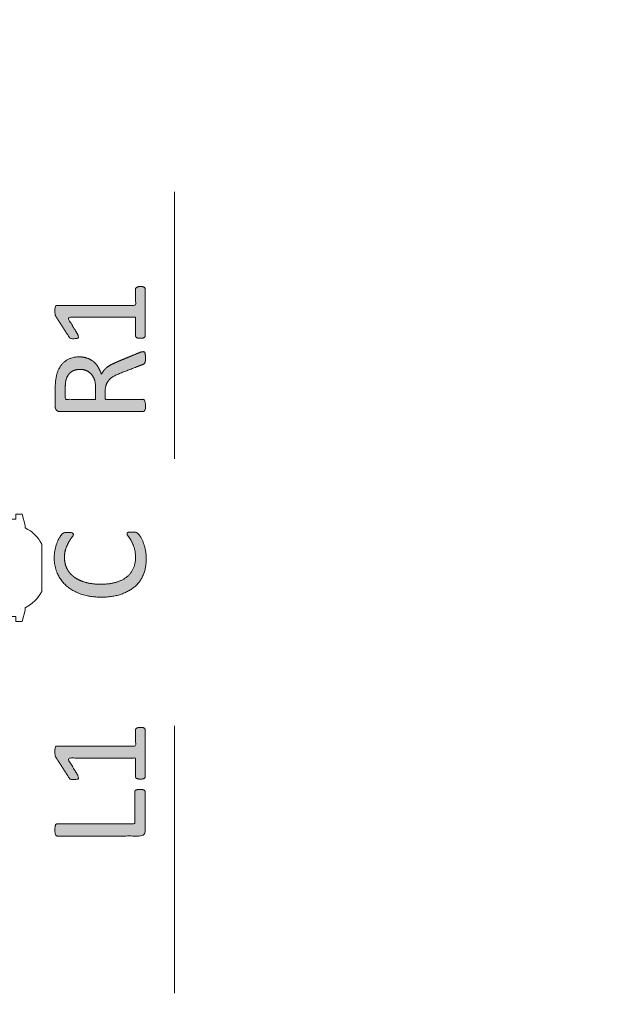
# Model space of a CAD drawing. Header units: inches. Extents: x -522 to -243, y -71 to 49.
# Tile 10 of 54: x -304.73 to -301.76, y -12.48 to -7.57. Entities that reach past the tile are written whole.
import ezdxf

# ---------------------------------------------------------------- set-up
doc = ezdxf.new("R2010")
doc.units = ezdxf.units.IN
doc.header["$LTSCALE"] = 32
doc.header["$MEASUREMENT"] = 0
doc.header["$PDMODE"] = 1
doc.header["$PDSIZE"] = -2
doc.linetypes.add('Dash Style-1', pattern=[0.083328, 0.041656, -0.041672])
for name, color, linetype, lineweight in [('DashLine', 7, 'Dash Style-1', 13), ('DashLineFill', 7, 'Dash Style-1', 13), ('Drawing', 7, 'Continuous', 18), ('None', 7, 'Continuous', 18), ('SolidLine', 7, 'Continuous', 15)]:
    doc.layers.add(name, color=color, linetype=linetype, lineweight=lineweight)
doc.layers.add('Metal-Leg', color=7, linetype='Continuous', lineweight=18, true_color=0x4c4c4c)
doc.layers.add('Notes', color=1, linetype='Continuous', lineweight=18, true_color=0xff0000)

# ---------------------------------------------------------------- blocks, each defined once
blk = doc.blocks.new('Group-31')
at = {"layer": 'Notes', "linetype": 'Continuous', "lineweight": 0, "true_color": 0xff0000}
for points in [[(3.0233, -0.7963), (3.0251, -0.7963), (3.0268, -0.7963), (3.0284, -0.7964), (3.0299, -0.7965), (3.0314, -0.7966), (3.0328, -0.7968), (3.0341, -0.797), (3.0352, -0.7972), (3.0364, -0.7974), (3.0374, -0.7977), (3.0384, -0.798), (3.0394, -0.7983), (3.0403, -0.7987), (3.0411, -0.7991), (3.0419, -0.7995), (3.0426, -0.7999), (3.0433, -0.8004), (3.0439, -0.8009), (3.0444, -0.8015), (3.0449, -0.802), (3.0454, -0.8026), (3.0457, -0.8032), (3.0461, -0.8039), (3.0463, -0.8046), (3.0465, -0.8052), (3.0467, -0.8059), (3.0469, -0.8065), (3.047, -0.8071), (3.0471, -0.8077), (3.0472, -0.8082), (3.0472, -0.8087), (3.0472, -0.8092), (3.0472, -1.0435), (3.0472, -1.044), (3.0472, -1.0445), (3.0471, -1.0449), (3.047, -1.0454), (3.0469, -1.0459), (3.0467, -1.0463), (3.0465, -1.0468), (3.0463, -1.0472), (3.0461, -1.0477), (3.0457, -1.0482), (3.0454, -1.0486), (3.0449, -1.0491), (3.0444, -1.0495), (3.0439, -1.05), (3.0433, -1.0505), (3.0426, -1.0509), (3.0419, -1.0514), (3.0411, -1.0518), (3.0403, -1.0522), (3.0394, -1.0525), (3.0384, -1.0529), (3.0374, -1.0532), (3.0364, -1.0534), (3.0352, -1.0537), (3.0341, -1.0539), (3.0328, -1.0541), (3.0314, -1.0543), (3.0299, -1.0544), (3.0284, -1.0545), (3.0268, -1.0546), (3.0251, -1.0546), (3.0233, -1.0546), (3.0219, -1.0546), (3.0205, -1.0546), (3.0192, -1.0545), (3.0179, -1.0544), (3.0167, -1.0543), (3.0155, -1.0541), (3.0143, -1.0539), (3.0131, -1.0537), (3.012, -1.0535), (3.0109, -1.0532), (3.0099, -1.053), (3.0089, -1.0528), (3.0081, -1.0525), (3.0072, -1.0523), (3.0064, -1.0521), (3.0057, -1.0518), (3.005, -1.0516), (3.0044, -1.0513), (3.0038, -1.0509), (3.0032, -1.0505), (3.0026, -1.05), (3.0021, -1.0494), (3.0016, -1.0488), (3.0011, -1.0482), (3.0007, -1.0475), (3.0003, -1.0468), (3, -1.0462), (2.9997, -1.0456), (2.9995, -1.0451), (2.9994, -1.0445), (2.9993, -1.044), (2.9993, -1.0435), (2.9993, -0.9494), (2.6597, -0.9494), (2.7114, -1.0362), (2.7118, -1.0375), (2.7122, -1.0389), (2.7126, -1.0402), (2.713, -1.0415), (2.7133, -1.0427), (2.7136, -1.0439), (2.7139, -1.0451), (2.7141, -1.0463), (2.7143, -1.0474), (2.7144, -1.0484), (2.7144, -1.0494), (2.7144, -1.0502), (2.7142, -1.051), (2.714, -1.0517), (2.7136, -1.0523), (2.7132, -1.0528), (2.7127, -1.0532), (2.7121, -1.0536), (2.7113, -1.054), (2.7104, -1.0544), (2.7095, -1.0547), (2.7084, -1.055), (2.7072, -1.0553), (2.7058, -1.0555), (2.7044, -1.0558), (2.7029, -1.0559), (2.7014, -1.0561), (2.6998, -1.0562), (2.6982, -1.0563), (2.6965, -1.0564), (2.6947, -1.0564), (2.6929, -1.0565), (2.6915, -1.0565), (2.6902, -1.0565), (2.6889, -1.0565), (2.6876, -1.0565), (2.6864, -1.0565), (2.6851, -1.0565), (2.6839, -1.0565), (2.6828, -1.0565), (2.6816, -1.0564), (2.6806, -1.0564), (2.6796, -1.0563), (2.6786, -1.0562), (2.6777, -1.0561), (2.6769, -1.0559), (2.6761, -1.0558), (2.6754, -1.0555), (2.6747, -1.0553), (2.6741, -1.055), (2.6734, -1.0547), (2.6728, -1.0544), (2.6723, -1.054), (2.6717, -1.0536), (2.6712, -1.0532), (2.6708, -1.0528), (2.6703, -1.0523), (2.6698, -1.0517), (2.6694, -1.0511), (2.6689, -1.0505), (2.6685, -1.0497), (2.668, -1.049), (2.6675, -1.0481), (2.6671, -1.0472), (2.6006, -0.9439), (2.6002, -0.9434), (2.5998, -0.943), (2.5995, -0.9425), (2.5993, -0.942), (2.5991, -0.9416), (2.5989, -0.9411), (2.5988, -0.9407), (2.5988, -0.9402), (2.5988, -0.9397), (2.5987, -0.9392), (2.5987, -0.9387), (2.5986, -0.9381), (2.5984, -0.9375), (2.5983, -0.9369), (2.5981, -0.9363), (2.5979, -0.9356), (2.5977, -0.9349), (2.5975, -0.9341), (2.5973, -0.9332), (2.5972, -0.9324), (2.5971, -0.9314), (2.597, -0.9304), (2.597, -0.9293), (2.5969, -0.9282), (2.5969, -0.927), (2.5969, -0.9258), (2.5969, -0.9246), (2.5969, -0.9234), (2.5969, -0.9221), (2.5969, -0.9208), (2.5969, -0.9194), (2.5969, -0.9181), (2.5969, -0.9158), (2.5969, -0.9137), (2.5969, -0.9117), (2.5969, -0.9097), (2.5969, -0.908), (2.5969, -0.9063), (2.5969, -0.9047), (2.5969, -0.9033), (2.597, -0.9019), (2.5971, -0.9007), (2.5972, -0.8995), (2.5974, -0.8984), (2.5977, -0.8974), (2.598, -0.8965), (2.5984, -0.8957), (2.5988, -0.895), (2.5993, -0.8943), (2.5997, -0.8937), (2.6002, -0.8932), (2.6006, -0.8927), (2.6011, -0.8922), (2.6016, -0.8919), (2.602, -0.8916), (2.6025, -0.8913), (2.6029, -0.8911), (2.6034, -0.8909), (2.6039, -0.8907), (2.6043, -0.8906), (2.6048, -0.8905), (2.6053, -0.8904), (2.6057, -0.8904), (2.6062, -0.8904), (2.9993, -0.8904), (2.9993, -0.8092), (2.9993, -0.8083), (2.9994, -0.8074), (2.9995, -0.8067), (2.9997, -0.8059), (3, -0.8053), (3.0003, -0.8047), (3.0007, -0.8041), (3.0011, -0.8036), (3.0016, -0.8032), (3.0021, -0.8027), (3.0026, -0.8022), (3.0032, -0.8018), (3.0038, -0.8013), (3.0044, -0.8009), (3.005, -0.8004), (3.0057, -0.7999), (3.0064, -0.7995), (3.0072, -0.7991), (3.0081, -0.7987), (3.0089, -0.7983), (3.0099, -0.798), (3.0109, -0.7977), (3.012, -0.7974), (3.0131, -0.7972), (3.0143, -0.797), (3.0155, -0.7968), (3.0167, -0.7966), (3.0179, -0.7965), (3.0192, -0.7964), (3.0205, -0.7963), (3.0219, -0.7963)], [(3.0214, -1.1061), (3.0232, -1.1061), (3.0249, -1.1061), (3.0266, -1.1062), (3.0281, -1.1063), (3.0296, -1.1064), (3.0309, -1.1066), (3.0322, -1.1068), (3.0334, -1.107), (3.0345, -1.1072), (3.0356, -1.1074), (3.0366, -1.1077), (3.0376, -1.1079), (3.0384, -1.1081), (3.0393, -1.1084), (3.0401, -1.1086), (3.0408, -1.1088), (3.0415, -1.1091), (3.0421, -1.1094), (3.0427, -1.1098), (3.0433, -1.1102), (3.0439, -1.1107), (3.0444, -1.1112), (3.0449, -1.1118), (3.0454, -1.1125), (3.0458, -1.1132), (3.0462, -1.1138), (3.0465, -1.1145), (3.0468, -1.115), (3.047, -1.1156), (3.0471, -1.1161), (3.0472, -1.1166), (3.0472, -1.1171), (3.0472, -1.3164), (3.0472, -1.3183), (3.0469, -1.3201), (3.0465, -1.322), (3.0459, -1.3238), (3.0451, -1.3257), (3.0441, -1.3275), (3.043, -1.3294), (3.0417, -1.3312), (3.0402, -1.3329), (3.0385, -1.3344), (3.0365, -1.3357), (3.0343, -1.3367), (3.0319, -1.3375), (3.0293, -1.3381), (3.0264, -1.3385), (3.0233, -1.3386), (2.608, -1.3386), (2.6075, -1.3386), (2.607, -1.3385), (2.6065, -1.3383), (2.6059, -1.3381), (2.6054, -1.3379), (2.6047, -1.3375), (2.6041, -1.3372), (2.6034, -1.3367), (2.6027, -1.3362), (2.6021, -1.3357), (2.6016, -1.3351), (2.6011, -1.3344), (2.6007, -1.3337), (2.6003, -1.3329), (2.6, -1.3321), (2.5997, -1.3312), (2.5995, -1.3302), (2.5993, -1.3292), (2.599, -1.3282), (2.5988, -1.327), (2.5986, -1.3259), (2.5983, -1.3246), (2.5981, -1.3233), (2.5979, -1.322), (2.5977, -1.3206), (2.5975, -1.3191), (2.5973, -1.3176), (2.5972, -1.316), (2.5971, -1.3143), (2.597, -1.3126), (2.597, -1.3109), (2.5969, -1.3091), (2.597, -1.3068), (2.597, -1.3047), (2.5971, -1.3027), (2.5972, -1.3007), (2.5973, -1.299), (2.5975, -1.2973), (2.5977, -1.2957), (2.5979, -1.2943), (2.5981, -1.2929), (2.5983, -1.2916), (2.5986, -1.2904), (2.5988, -1.2892), (2.599, -1.2881), (2.5993, -1.287), (2.5995, -1.286), (2.5997, -1.2851), (2.6, -1.2842), (2.6003, -1.2833), (2.6007, -1.2826), (2.6011, -1.2818), (2.6016, -1.2812), (2.6021, -1.2806), (2.6027, -1.28), (2.6034, -1.2795), (2.6041, -1.2791), (2.6047, -1.2787), (2.6054, -1.2784), (2.6059, -1.2781), (2.6065, -1.2779), (2.607, -1.2778), (2.6075, -1.2777), (2.608, -1.2777), (2.9956, -1.2777), (2.9956, -1.1171), (2.9956, -1.1166), (2.9957, -1.1161), (2.9958, -1.1156), (2.996, -1.115), (2.9963, -1.1145), (2.9966, -1.1138), (2.997, -1.1132), (2.9974, -1.1125), (2.9979, -1.1118), (2.9984, -1.1112), (2.9989, -1.1107), (2.9995, -1.1102), (3.0001, -1.1098), (3.0007, -1.1094), (3.0014, -1.1091), (3.002, -1.1088), (3.0028, -1.1086), (3.0035, -1.1084), (3.0044, -1.1081), (3.0053, -1.1079), (3.0062, -1.1077), (3.0072, -1.1074), (3.0083, -1.1072), (3.0094, -1.107), (3.0106, -1.1068), (3.0119, -1.1066), (3.0133, -1.1064), (3.0147, -1.1063), (3.0163, -1.1062), (3.0179, -1.1061), (3.0196, -1.1061)]]:
    blk.add_hatch(color=1, dxfattribs=at).paths.add_polyline_path(points)
at = {"layer": 'Notes', "color": 7}
for points, knots in [([(3.0233, -0.7963), (3.0306, -0.7963), (3.0445, -0.799), (3.0472, -0.8073), (3.0472, -0.9264), (3.0472, -1.0454), (3.0454, -1.0491), (3.0399, -1.0528), (3.0306, -1.0546), (3.0177, -1.0546), (3.0085, -1.0528), (3.003, -1.0509), (2.9993, -1.0454), (2.9993, -0.9965), (2.9993, -0.9494), (2.8295, -0.9494), (2.6597, -0.9494), (2.6855, -0.9928), (2.7114, -1.0362), (2.7132, -1.0417), (2.7151, -1.0509), (2.7114, -1.0546), (2.7003, -1.0565), (2.6878, -1.0565), (2.6781, -1.0565), (2.6726, -1.0546), (2.6689, -1.0509), (2.6671, -1.0472), (2.6339, -0.9956), (2.6006, -0.9439), (2.5988, -0.942), (2.5988, -0.9384), (2.5969, -0.9328), (2.5969, -0.9157), (2.5969, -0.8978), (2.6006, -0.8922), (2.6043, -0.8904), (2.8027, -0.8904), (2.9993, -0.8904), (2.9993, -0.8498), (2.9993, -0.8055), (3.003, -0.8018), (3.0085, -0.7981), (3.0177, -0.7963), (3.0233, -0.7963)], [0, 0, 0, 0.00261, 0.007831, 0.010441, 0.176195, 0.178805, 0.181415, 0.184026, 0.186636, 0.188594, 0.190551, 0.192509, 0.194467, 0.244389, 0.244389, 0.424498, 0.424498, 0.47805, 0.47805, 0.484241, 0.490432, 0.496622, 0.502813, 0.507071, 0.510941, 0.514811, 0.518682, 0.518682, 0.576295, 0.576295, 0.578743, 0.58119, 0.583638, 0.590247, 0.593184, 0.596122, 0.599059, 0.911881, 0.911881, 0.976501, 0.982376, 0.988251, 0.994125, 1, 1, 1]), ([(3.0214, -1.1061), (3.0288, -1.1061), (3.038, -1.1079), (3.0436, -1.1097), (3.0472, -1.1153), (3.0472, -1.2168), (3.0472, -1.3238), (3.0362, -1.3386), (2.8156, -1.3386), (2.6062, -1.3386), (2.6006, -1.3349), (2.5988, -1.3275), (2.5969, -1.3164), (2.5969, -1.2998), (2.5988, -1.2888), (2.6006, -1.2814), (2.6062, -1.2777), (2.8018, -1.2777), (2.9956, -1.2777), (2.9956, -1.1974), (2.9956, -1.1153), (2.9993, -1.1097), (3.0048, -1.1079), (3.014, -1.1061), (3.0214, -1.1061)], [0, 0, 0, 0.004092, 0.008185, 0.012277, 0.01637, 0.237357, 0.253726, 0.270096, 0.533177, 0.535516, 0.537854, 0.540193, 0.542531, 0.545454, 0.548377, 0.551301, 0.554224, 0.861151, 0.861151, 0.988307, 0.991231, 0.994154, 0.997077, 1, 1, 1])]:
    blk.add_open_spline(points, degree=2, knots=knots, dxfattribs=at)
blk = doc.blocks.new('Group-34')
at = {"layer": 'Notes', "linetype": 'Continuous', "lineweight": 0, "true_color": 0xff0000}
blk.add_hatch(color=1, dxfattribs=at).paths.add_polyline_path([(3.0233, 1.404), (3.0251, 1.404), (3.0268, 1.404), (3.0284, 1.4039), (3.0299, 1.4038), (3.0314, 1.4037), (3.0328, 1.4035), (3.0341, 1.4033), (3.0352, 1.4031), (3.0364, 1.4029), (3.0374, 1.4026), (3.0384, 1.4023), (3.0394, 1.4019), (3.0403, 1.4016), (3.0411, 1.4012), (3.0419, 1.4008), (3.0426, 1.4003), (3.0433, 1.3999), (3.0439, 1.3994), (3.0444, 1.3988), (3.0449, 1.3983), (3.0454, 1.3977), (3.0457, 1.397), (3.0461, 1.3964), (3.0463, 1.3957), (3.0465, 1.395), (3.0467, 1.3944), (3.0469, 1.3938), (3.047, 1.3932), (3.0471, 1.3926), (3.0472, 1.3921), (3.0472, 1.3916), (3.0472, 1.3911), (3.0472, 1.1567), (3.0472, 1.1563), (3.0472, 1.1558), (3.0471, 1.1553), (3.047, 1.1549), (3.0469, 1.1544), (3.0467, 1.154), (3.0465, 1.1535), (3.0463, 1.153), (3.0461, 1.1526), (3.0457, 1.1521), (3.0454, 1.1517), (3.0449, 1.1512), (3.0444, 1.1507), (3.0439, 1.1503), (3.0433, 1.1498), (3.0426, 1.1493), (3.0419, 1.1489), (3.0411, 1.1485), (3.0403, 1.1481), (3.0394, 1.1477), (3.0384, 1.1474), (3.0374, 1.1471), (3.0364, 1.1468), (3.0352, 1.1466), (3.0341, 1.1464), (3.0328, 1.1462), (3.0314, 1.146), (3.0299, 1.1459), (3.0284, 1.1458), (3.0268, 1.1457), (3.0251, 1.1457), (3.0233, 1.1457), (3.0219, 1.1457), (3.0205, 1.1457), (3.0192, 1.1458), (3.0179, 1.1459), (3.0167, 1.146), (3.0155, 1.1462), (3.0143, 1.1464), (3.0131, 1.1466), (3.012, 1.1468), (3.0109, 1.147), (3.0099, 1.1473), (3.0089, 1.1475), (3.0081, 1.1477), (3.0072, 1.148), (3.0064, 1.1482), (3.0057, 1.1484), (3.005, 1.1487), (3.0044, 1.149), (3.0038, 1.1494), (3.0032, 1.1498), (3.0026, 1.1503), (3.0021, 1.1508), (3.0016, 1.1515), (3.0011, 1.1521), (3.0007, 1.1528), (3.0003, 1.1534), (3, 1.1541), (2.9997, 1.1547), (2.9995, 1.1552), (2.9994, 1.1558), (2.9993, 1.1563), (2.9993, 1.1567), (2.9993, 1.2508), (2.6597, 1.2508), (2.7114, 1.1641), (2.7118, 1.1627), (2.7122, 1.1614), (2.7126, 1.1601), (2.713, 1.1588), (2.7133, 1.1576), (2.7136, 1.1563), (2.7139, 1.1551), (2.7141, 1.154), (2.7143, 1.1529), (2.7144, 1.1518), (2.7144, 1.1509), (2.7144, 1.15), (2.7142, 1.1493), (2.714, 1.1486), (2.7136, 1.148), (2.7132, 1.1475), (2.7127, 1.1471), (2.7121, 1.1466), (2.7113, 1.1462), (2.7104, 1.1459), (2.7095, 1.1456), (2.7084, 1.1453), (2.7072, 1.145), (2.7058, 1.1447), (2.7044, 1.1445), (2.7029, 1.1443), (2.7014, 1.1442), (2.6998, 1.144), (2.6982, 1.1439), (2.6965, 1.1439), (2.6947, 1.1438), (2.6929, 1.1438), (2.6915, 1.1438), (2.6902, 1.1438), (2.6889, 1.1438), (2.6876, 1.1438), (2.6864, 1.1438), (2.6851, 1.1438), (2.6839, 1.1438), (2.6828, 1.1438), (2.6816, 1.1438), (2.6806, 1.1439), (2.6796, 1.1439), (2.6786, 1.144), (2.6777, 1.1442), (2.6769, 1.1443), (2.6761, 1.1445), (2.6754, 1.1447), (2.6747, 1.145), (2.6741, 1.1453), (2.6734, 1.1456), (2.6728, 1.1459), (2.6723, 1.1462), (2.6717, 1.1466), (2.6712, 1.1471), (2.6708, 1.1475), (2.6703, 1.148), (2.6698, 1.1485), (2.6694, 1.1491), (2.6689, 1.1498), (2.6685, 1.1505), (2.668, 1.1513), (2.6675, 1.1521), (2.6671, 1.153), (2.6006, 1.2564), (2.6002, 1.2568), (2.5998, 1.2573), (2.5995, 1.2578), (2.5993, 1.2582), (2.5991, 1.2587), (2.5989, 1.2592), (2.5988, 1.2596), (2.5988, 1.2601), (2.5988, 1.2606), (2.5987, 1.2611), (2.5987, 1.2616), (2.5986, 1.2622), (2.5984, 1.2627), (2.5983, 1.2634), (2.5981, 1.264), (2.5979, 1.2647), (2.5977, 1.2654), (2.5975, 1.2662), (2.5973, 1.267), (2.5972, 1.2679), (2.5971, 1.2689), (2.597, 1.2699), (2.597, 1.2709), (2.5969, 1.2721), (2.5969, 1.2732), (2.5969, 1.2744), (2.5969, 1.2757), (2.5969, 1.2769), (2.5969, 1.2782), (2.5969, 1.2795), (2.5969, 1.2809), (2.5969, 1.2822), (2.5969, 1.2845), (2.5969, 1.2866), (2.5969, 1.2886), (2.5969, 1.2905), (2.5969, 1.2923), (2.5969, 1.294), (2.5969, 1.2955), (2.5969, 1.297), (2.597, 1.2983), (2.5971, 1.2996), (2.5972, 1.3007), (2.5974, 1.3018), (2.5977, 1.3028), (2.598, 1.3037), (2.5984, 1.3046), (2.5988, 1.3053), (2.5993, 1.306), (2.5997, 1.3066), (2.6002, 1.3071), (2.6006, 1.3076), (2.6011, 1.308), (2.6016, 1.3084), (2.602, 1.3087), (2.6025, 1.309), (2.6029, 1.3092), (2.6034, 1.3094), (2.6039, 1.3095), (2.6043, 1.3097), (2.6048, 1.3098), (2.6053, 1.3098), (2.6057, 1.3099), (2.6062, 1.3099), (2.9993, 1.3099), (2.9993, 1.3911), (2.9993, 1.392), (2.9994, 1.3928), (2.9995, 1.3936), (2.9997, 1.3943), (3, 1.395), (3.0003, 1.3956), (3.0007, 1.3962), (3.0011, 1.3966), (3.0016, 1.3971), (3.0021, 1.3976), (3.0026, 1.398), (3.0032, 1.3985), (3.0038, 1.3989), (3.0044, 1.3994), (3.005, 1.3999), (3.0057, 1.4003), (3.0064, 1.4008), (3.0072, 1.4012), (3.0081, 1.4016), (3.0089, 1.4019), (3.0099, 1.4023), (3.0109, 1.4026), (3.012, 1.4029), (3.0131, 1.4031), (3.0143, 1.4033), (3.0155, 1.4035), (3.0167, 1.4037), (3.0179, 1.4038), (3.0192, 1.4039), (3.0205, 1.404), (3.0219, 1.404)])
h = blk.add_hatch(color=1, dxfattribs=at)
h.paths.add_polyline_path([(3.038, 1.079), (3.0389, 1.0789), (3.0397, 1.0789), (3.0405, 1.0788), (3.0412, 1.0787), (3.0419, 1.0786), (3.0425, 1.0784), (3.0431, 1.0782), (3.0436, 1.078), (3.044, 1.0778), (3.0444, 1.0774), (3.0448, 1.0769), (3.0452, 1.0764), (3.0455, 1.0758), (3.0458, 1.0751), (3.0461, 1.0743), (3.0463, 1.0734), (3.0466, 1.0725), (3.0468, 1.0714), (3.047, 1.0703), (3.0472, 1.069), (3.0475, 1.0677), (3.0477, 1.0663), (3.0479, 1.0648), (3.0482, 1.0633), (3.0484, 1.0616), (3.0486, 1.0599), (3.0487, 1.058), (3.0489, 1.0561), (3.049, 1.0541), (3.049, 1.052), (3.0491, 1.0498), (3.0491, 1.0476), (3.0491, 1.0453), (3.049, 1.0432), (3.049, 1.0412), (3.0489, 1.0393), (3.0487, 1.0375), (3.0486, 1.0358), (3.0484, 1.0343), (3.0482, 1.0328), (3.0479, 1.0315), (3.0477, 1.0302), (3.0475, 1.0289), (3.0472, 1.0277), (3.047, 1.0266), (3.0468, 1.0256), (3.0466, 1.0245), (3.0463, 1.0236), (3.0461, 1.0227), (3.0457, 1.0219), (3.0454, 1.0211), (3.0449, 1.0204), (3.0444, 1.0197), (3.0439, 1.0191), (3.0433, 1.0185), (3.0426, 1.0181), (3.0419, 1.0176), (3.0411, 1.0171), (3.0402, 1.0167), (3.0392, 1.0162), (3.0381, 1.0157), (3.0369, 1.0153), (3.0357, 1.0148), (3.0343, 1.0144), (2.9291, 0.9738), (2.9246, 0.9719), (2.9201, 0.9701), (2.9158, 0.9682), (2.9116, 0.9664), (2.9075, 0.9645), (2.9035, 0.9627), (2.8997, 0.9608), (2.8959, 0.959), (2.8923, 0.9571), (2.8888, 0.9551), (2.8854, 0.9529), (2.8821, 0.9507), (2.8789, 0.9483), (2.8758, 0.9458), (2.8729, 0.9433), (2.8701, 0.9405), (2.8674, 0.9377), (2.8649, 0.9348), (2.8626, 0.9317), (2.8604, 0.9285), (2.8584, 0.9253), (2.8566, 0.9219), (2.8549, 0.9183), (2.8535, 0.9147), (2.8522, 0.9109), (2.851, 0.907), (2.8501, 0.9029), (2.8493, 0.8986), (2.8487, 0.8941), (2.8483, 0.8894), (2.848, 0.8846), (2.8479, 0.8796), (2.8479, 0.8409), (3.038, 0.8409), (3.0389, 0.8409), (3.0397, 0.8408), (3.0405, 0.8406), (3.0412, 0.8404), (3.0419, 0.8402), (3.0425, 0.8398), (3.0431, 0.8395), (3.0436, 0.839), (3.044, 0.8386), (3.0444, 0.838), (3.0448, 0.8374), (3.0452, 0.8367), (3.0455, 0.836), (3.0458, 0.8352), (3.0461, 0.8344), (3.0463, 0.8335), (3.0466, 0.8326), (3.0468, 0.8315), (3.047, 0.8305), (3.0472, 0.8294), (3.0475, 0.8282), (3.0477, 0.8269), (3.0479, 0.8256), (3.0482, 0.8243), (3.0484, 0.8228), (3.0486, 0.8213), (3.0487, 0.8196), (3.0489, 0.8178), (3.049, 0.8159), (3.049, 0.8139), (3.0491, 0.8118), (3.0491, 0.8095), (3.0491, 0.8077), (3.049, 0.8059), (3.049, 0.8042), (3.0489, 0.8026), (3.0487, 0.801), (3.0486, 0.7995), (3.0484, 0.798), (3.0482, 0.7966), (3.0479, 0.7952), (3.0477, 0.7939), (3.0475, 0.7927), (3.0472, 0.7915), (3.047, 0.7904), (3.0468, 0.7893), (3.0466, 0.7883), (3.0463, 0.7874), (3.0461, 0.7865), (3.0458, 0.7856), (3.0455, 0.7849), (3.0452, 0.7841), (3.0448, 0.7835), (3.0444, 0.7829), (3.044, 0.7823), (3.0436, 0.7818), (3.0431, 0.7814), (3.0425, 0.781), (3.0419, 0.7807), (3.0412, 0.7804), (3.0405, 0.7802), (3.0397, 0.7801), (3.0389, 0.78), (3.038, 0.78), (2.6228, 0.78), (2.6197, 0.7801), (2.6168, 0.7804), (2.6141, 0.781), (2.6117, 0.7818), (2.6095, 0.7829), (2.6076, 0.7841), (2.6058, 0.7856), (2.6043, 0.7874), (2.603, 0.7892), (2.6019, 0.7911), (2.601, 0.7929), (2.6002, 0.7948), (2.5996, 0.7966), (2.5991, 0.7984), (2.5989, 0.8003), (2.5988, 0.8021), (2.5988, 0.8981), (2.5988, 0.9022), (2.5989, 0.9061), (2.5989, 0.9098), (2.599, 0.9133), (2.5992, 0.9167), (2.5993, 0.9199), (2.5995, 0.9229), (2.5997, 0.9258), (2.6, 0.9285), (2.6002, 0.9312), (2.6005, 0.9338), (2.6009, 0.9364), (2.6012, 0.9389), (2.6016, 0.9414), (2.602, 0.9437), (2.6025, 0.9461), (2.6035, 0.9525), (2.6047, 0.9587), (2.6062, 0.9647), (2.6078, 0.9705), (2.6096, 0.9762), (2.6117, 0.9817), (2.6139, 0.9871), (2.6163, 0.9922), (2.6189, 0.9972), (2.6217, 1.0019), (2.6246, 1.0064), (2.6276, 1.0107), (2.6308, 1.0147), (2.6341, 1.0185), (2.6376, 1.0221), (2.6412, 1.0254), (2.645, 1.0286), (2.6489, 1.0315), (2.653, 1.0343), (2.6572, 1.037), (2.6615, 1.0394), (2.666, 1.0417), (2.6706, 1.0438), (2.6754, 1.0457), (2.6803, 1.0475), (2.6852, 1.049), (2.6903, 1.0502), (2.6954, 1.0513), (2.7007, 1.0521), (2.706, 1.0527), (2.7114, 1.053), (2.7169, 1.0531), (2.7224, 1.053), (2.7277, 1.0527), (2.733, 1.0522), (2.7381, 1.0515), (2.7431, 1.0506), (2.748, 1.0495), (2.7528, 1.0482), (2.7575, 1.0467), (2.762, 1.045), (2.7664, 1.0431), (2.7707, 1.0412), (2.7748, 1.039), (2.7788, 1.0368), (2.7826, 1.0344), (2.7863, 1.0318), (2.7898, 1.0291), (2.7932, 1.0263), (2.7964, 1.0232), (2.7995, 1.02), (2.8025, 1.0167), (2.8053, 1.0131), (2.808, 1.0094), (2.8105, 1.0055), (2.8129, 1.0014), (2.8151, 0.9973), (2.8174, 0.993), (2.8195, 0.9887), (2.8216, 0.9844), (2.8237, 0.98), (2.8257, 0.9755), (2.8276, 0.971), (2.8295, 0.9664), (2.8309, 0.9691), (2.8324, 0.9718), (2.8339, 0.9744), (2.8355, 0.977), (2.8371, 0.9795), (2.8388, 0.982), (2.8406, 0.9843), (2.8424, 0.9867), (2.8443, 0.989), (2.8463, 0.9912), (2.8483, 0.9933), (2.8505, 0.9954), (2.8527, 0.9975), (2.855, 0.9995), (2.8574, 1.0014), (2.8599, 1.0033), (2.8625, 1.0051), (2.8652, 1.0069), (2.8681, 1.0087), (2.871, 1.0104), (2.8741, 1.0122), (2.8772, 1.0138), (2.8805, 1.0155), (2.8839, 1.0171), (2.8874, 1.0188), (2.891, 1.0204), (2.8947, 1.0221), (2.8985, 1.0238), (2.9023, 1.0256), (2.9062, 1.0273), (2.9103, 1.0291), (2.9144, 1.031), (3.0122, 1.0716), (3.0153, 1.0729), (3.0182, 1.0741), (3.0208, 1.0751), (3.0233, 1.076), (3.0254, 1.0767), (3.0274, 1.0773), (3.0291, 1.0777), (3.0306, 1.078), (3.032, 1.0782), (3.0332, 1.0784), (3.0343, 1.0786), (3.0352, 1.0787), (3.0361, 1.0788), (3.0369, 1.0789), (3.0375, 1.0789)])
h.paths.add_polyline_path([(2.7243, 0.9904), (2.7175, 0.9902), (2.7111, 0.9896), (2.705, 0.9887), (2.6991, 0.9874), (2.6936, 0.9857), (2.6885, 0.9836), (2.6836, 0.9812), (2.6791, 0.9784), (2.6748, 0.9751), (2.6708, 0.9714), (2.6671, 0.9672), (2.6636, 0.9625), (2.6604, 0.9573), (2.6574, 0.9516), (2.6547, 0.9454), (2.6523, 0.9387), (2.6519, 0.9364), (2.6514, 0.934), (2.6511, 0.9315), (2.6507, 0.929), (2.6504, 0.9264), (2.6501, 0.9238), (2.6498, 0.9211), (2.6495, 0.9184), (2.6493, 0.9155), (2.6491, 0.9125), (2.649, 0.9093), (2.6489, 0.9059), (2.6488, 0.9024), (2.6487, 0.8987), (2.6486, 0.8948), (2.6486, 0.8907), (2.6486, 0.8409), (2.8, 0.8409), (2.8, 0.8981), (2.7999, 0.904), (2.7996, 0.9096), (2.7992, 0.9151), (2.7986, 0.9202), (2.7978, 0.9252), (2.7968, 0.9299), (2.7957, 0.9344), (2.7944, 0.9387), (2.7929, 0.9428), (2.7913, 0.9467), (2.7895, 0.9505), (2.7875, 0.9542), (2.7853, 0.9577), (2.783, 0.961), (2.7805, 0.9642), (2.7778, 0.9673), (2.775, 0.9702), (2.7721, 0.9729), (2.7691, 0.9754), (2.766, 0.9777), (2.7629, 0.9798), (2.7596, 0.9817), (2.7563, 0.9833), (2.7529, 0.9848), (2.7494, 0.9861), (2.7459, 0.9873), (2.7424, 0.9882), (2.7388, 0.989), (2.7352, 0.9896), (2.7316, 0.99), (2.728, 0.9903)])
at = {"layer": 'Notes', "color": 7}
for points, knots in [([(3.0233, 1.404), (3.0306, 1.404), (3.0445, 1.4013), (3.0472, 1.393), (3.0472, 1.2739), (3.0472, 1.1549), (3.0454, 1.1512), (3.0399, 1.1475), (3.0306, 1.1457), (3.0177, 1.1457), (3.0085, 1.1475), (3.003, 1.1493), (2.9993, 1.1549), (2.9993, 1.2038), (2.9993, 1.2508), (2.8295, 1.2508), (2.6597, 1.2508), (2.6855, 1.2075), (2.7114, 1.1641), (2.7132, 1.1586), (2.7151, 1.1493), (2.7114, 1.1457), (2.7003, 1.1438), (2.6878, 1.1438), (2.6781, 1.1438), (2.6726, 1.1457), (2.6689, 1.1493), (2.6671, 1.153), (2.6339, 1.2047), (2.6006, 1.2564), (2.5988, 1.2582), (2.5988, 1.2619), (2.5969, 1.2675), (2.5969, 1.2845), (2.5969, 1.3025), (2.6006, 1.3081), (2.6043, 1.3099), (2.8027, 1.3099), (2.9993, 1.3099), (2.9993, 1.3505), (2.9993, 1.3948), (3.003, 1.3985), (3.0085, 1.4022), (3.0177, 1.404), (3.0233, 1.404)], [0, 0, 0, 0.00261, 0.007831, 0.010441, 0.176195, 0.178805, 0.181415, 0.184026, 0.186636, 0.188594, 0.190551, 0.192509, 0.194467, 0.244389, 0.244389, 0.424498, 0.424498, 0.47805, 0.47805, 0.484241, 0.490432, 0.496622, 0.502813, 0.507071, 0.510941, 0.514811, 0.518682, 0.518682, 0.576295, 0.576295, 0.578743, 0.58119, 0.583638, 0.590247, 0.593184, 0.596122, 0.599059, 0.911881, 0.911881, 0.976501, 0.982376, 0.988251, 0.994125, 1, 1, 1]), ([(3.038, 1.079), (3.0417, 1.079), (3.0454, 1.0771), (3.0472, 1.0697), (3.0491, 1.0568), (3.0491, 1.0384), (3.0472, 1.0273), (3.0454, 1.0199), (3.0399, 1.0162), (3.0343, 1.0144), (2.9817, 0.9941), (2.9291, 0.9738), (2.9107, 0.9664), (2.8812, 0.9516), (2.859, 0.9295), (2.8479, 0.8999), (2.8479, 0.8603), (2.8479, 0.8409), (2.943, 0.8409), (3.0417, 0.8409), (3.0454, 0.8372), (3.0472, 0.8298), (3.0491, 0.8187), (3.0491, 0.8021), (3.0472, 0.7911), (3.0454, 0.7837), (3.0417, 0.78), (2.8304, 0.78), (2.6099, 0.78), (2.5988, 0.7948), (2.5988, 0.8501), (2.5988, 0.9147), (2.6006, 0.9369), (2.6025, 0.9461), (2.6062, 0.9719), (2.6265, 1.0125), (2.656, 1.0384), (2.6948, 1.0531), (2.739, 1.0531), (2.776, 1.0402), (2.8036, 1.0181), (2.8221, 0.9848), (2.8295, 0.9664), (2.835, 0.9775), (2.8498, 0.9959), (2.8701, 1.0107), (2.8978, 1.0236), (2.9144, 1.031), (2.9633, 1.0513), (3.0122, 1.0716), (3.0251, 1.0771), (3.0362, 1.079), (3.038, 1.079)], [0, 0, 0, 0.004018, 0.008035, 0.012053, 0.01607, 0.020088, 0.024105, 0.028123, 0.03214, 0.03214, 0.070951, 0.070951, 0.084634, 0.098317, 0.112001, 0.125684, 0.138745, 0.138745, 0.202807, 0.205295, 0.207782, 0.21027, 0.212758, 0.214748, 0.216739, 0.218729, 0.220719, 0.332671, 0.339637, 0.346603, 0.391882, 0.407555, 0.423229, 0.423229, 0.466696, 0.510164, 0.553631, 0.597099, 0.640566, 0.684033, 0.727501, 0.770968, 0.770968, 0.798042, 0.825115, 0.852188, 0.879262, 0.879262, 0.958132, 0.958132, 0.979066, 1, 1, 1]), ([(2.7243, 0.9904), (2.6966, 0.9904), (2.6615, 0.9664), (2.6523, 0.9387), (2.6505, 0.9295), (2.6486, 0.9073), (2.6486, 0.8658), (2.6486, 0.8409), (2.7243, 0.8409), (2.8, 0.8409), (2.8, 0.8695), (2.8, 0.9221), (2.7889, 0.9553), (2.7667, 0.9793), (2.739, 0.9904), (2.7243, 0.9904)], [0, 0, 0, 0.142515, 0.285031, 0.285031, 0.330993, 0.376955, 0.445899, 0.445899, 0.655281, 0.655281, 0.734439, 0.800829, 0.867219, 0.93361, 1, 1, 1])]:
    blk.add_open_spline(points, degree=2, knots=knots, dxfattribs=at)
blk = doc.blocks.new('Group-35')
at = {"layer": 'Notes', "linetype": 'Continuous', "lineweight": 0, "true_color": 0xff0000}
blk.add_hatch(color=1, dxfattribs=at).paths.add_polyline_path([(2.9845, 0.1783), (2.9859, 0.1783), (2.9871, 0.1783), (2.9884, 0.1783), (2.9896, 0.1783), (2.9907, 0.1783), (2.9918, 0.1783), (2.9928, 0.1783), (2.9937, 0.1783), (2.9946, 0.1783), (2.9956, 0.1783), (2.9965, 0.1782), (2.9974, 0.1781), (2.9983, 0.178), (2.9993, 0.1778), (3.0002, 0.1776), (3.0011, 0.1774), (3.002, 0.1772), (3.0028, 0.1769), (3.0036, 0.1766), (3.0043, 0.1763), (3.005, 0.1759), (3.0056, 0.1755), (3.0062, 0.1751), (3.0066, 0.1747), (3.0071, 0.1742), (3.0077, 0.1737), (3.0083, 0.1731), (3.0089, 0.1726), (3.0097, 0.172), (3.0104, 0.1714), (3.0113, 0.1707), (3.0122, 0.17), (3.0132, 0.1692), (3.0143, 0.1681), (3.0155, 0.1668), (3.0168, 0.1652), (3.0182, 0.1633), (3.0198, 0.1612), (3.0215, 0.1588), (3.0233, 0.1562), (3.0251, 0.1533), (3.0269, 0.1503), (3.0287, 0.1471), (3.0304, 0.1437), (3.0321, 0.1402), (3.0338, 0.1365), (3.0355, 0.1326), (3.0371, 0.1285), (3.0387, 0.1243), (3.0402, 0.1199), (3.0417, 0.1154), (3.0431, 0.1108), (3.0444, 0.106), (3.0457, 0.101), (3.047, 0.0959), (3.0482, 0.0907), (3.0492, 0.0853), (3.0502, 0.0798), (3.051, 0.0741), (3.0516, 0.0683), (3.0521, 0.0624), (3.0525, 0.0563), (3.0527, 0.05), (3.0528, 0.0436), (3.0525, 0.0331), (3.0519, 0.0228), (3.0507, 0.0127), (3.0491, 0.0028), (3.047, -0.0069), (3.0445, -0.0164), (3.0415, -0.0257), (3.038, -0.0348), (3.0341, -0.0436), (3.0298, -0.052), (3.025, -0.0601), (3.0198, -0.0678), (3.0142, -0.0751), (3.0081, -0.082), (3.0016, -0.0886), (2.9946, -0.0948), (2.9873, -0.1006), (2.9795, -0.1061), (2.9714, -0.1113), (2.9628, -0.1162), (2.9538, -0.1208), (2.9445, -0.1251), (2.9347, -0.129), (2.9245, -0.1326), (2.914, -0.1359), (2.903, -0.1387), (2.8917, -0.1411), (2.88, -0.143), (2.8679, -0.1445), (2.8555, -0.1456), (2.8427, -0.1462), (2.8295, -0.1465), (2.8158, -0.1462), (2.8025, -0.1455), (2.7895, -0.1444), (2.7769, -0.1428), (2.7646, -0.1407), (2.7527, -0.1382), (2.7411, -0.1352), (2.7298, -0.1317), (2.719, -0.1278), (2.7086, -0.1236), (2.6987, -0.1191), (2.6892, -0.1142), (2.6802, -0.1089), (2.6717, -0.1033), (2.6636, -0.0974), (2.656, -0.0911), (2.6488, -0.0845), (2.642, -0.0775), (2.6357, -0.0703), (2.6297, -0.0627), (2.6241, -0.0548), (2.619, -0.0466), (2.6142, -0.0381), (2.6099, -0.0293), (2.606, -0.0201), (2.6026, -0.0108), (2.5997, -0.0011), (2.5974, 0.0088), (2.5956, 0.019), (2.5943, 0.0294), (2.5935, 0.0401), (2.5933, 0.051), (2.5933, 0.0556), (2.5935, 0.0602), (2.5938, 0.0648), (2.5942, 0.0695), (2.5947, 0.0741), (2.5953, 0.0787), (2.5961, 0.0833), (2.5969, 0.0879), (2.5979, 0.0925), (2.5989, 0.097), (2.6, 0.1014), (2.6011, 0.1057), (2.6023, 0.1099), (2.6035, 0.114), (2.6048, 0.1181), (2.6062, 0.1221), (2.6076, 0.1259), (2.6091, 0.1297), (2.6106, 0.1333), (2.6122, 0.1368), (2.6138, 0.1402), (2.6155, 0.1435), (2.6173, 0.1467), (2.6191, 0.1497), (2.6209, 0.1526), (2.6226, 0.1553), (2.6242, 0.1577), (2.6258, 0.1599), (2.6272, 0.1619), (2.6286, 0.1636), (2.6299, 0.1651), (2.6311, 0.1664), (2.6322, 0.1675), (2.6333, 0.1685), (2.6343, 0.1694), (2.6352, 0.1703), (2.6361, 0.171), (2.637, 0.1717), (2.6378, 0.1723), (2.6385, 0.1728), (2.6392, 0.1733), (2.6399, 0.1737), (2.6405, 0.1741), (2.6412, 0.1744), (2.6419, 0.1748), (2.6426, 0.1751), (2.6433, 0.1753), (2.644, 0.1756), (2.6447, 0.1758), (2.6455, 0.176), (2.6463, 0.1761), (2.6472, 0.1763), (2.6482, 0.1764), (2.6492, 0.1764), (2.6503, 0.1765), (2.6514, 0.1765), (2.6526, 0.1765), (2.6539, 0.1765), (2.6552, 0.1765), (2.6567, 0.1765), (2.6582, 0.1765), (2.6599, 0.1765), (2.6616, 0.1765), (2.6634, 0.1765), (2.6648, 0.1765), (2.6662, 0.1765), (2.6675, 0.1765), (2.6689, 0.1765), (2.6703, 0.1765), (2.6717, 0.1765), (2.6731, 0.1765), (2.6745, 0.1765), (2.6758, 0.1765), (2.6771, 0.1764), (2.6782, 0.1762), (2.6793, 0.176), (2.6803, 0.1758), (2.6812, 0.1755), (2.682, 0.1751), (2.6828, 0.1747), (2.6834, 0.1742), (2.6841, 0.1737), (2.6847, 0.1733), (2.6853, 0.1728), (2.6859, 0.1723), (2.6864, 0.1719), (2.6869, 0.1714), (2.6874, 0.171), (2.6878, 0.1705), (2.6882, 0.17), (2.6885, 0.1696), (2.6888, 0.1691), (2.689, 0.1687), (2.6891, 0.1682), (2.6892, 0.1677), (2.6892, 0.1673), (2.6891, 0.1658), (2.6888, 0.1643), (2.6883, 0.1627), (2.6876, 0.161), (2.6867, 0.1593), (2.6856, 0.1574), (2.6843, 0.1555), (2.6828, 0.1534), (2.6811, 0.1513), (2.6794, 0.1489), (2.6777, 0.1464), (2.6758, 0.1437), (2.674, 0.1409), (2.672, 0.1379), (2.67, 0.1347), (2.668, 0.1313), (2.6659, 0.1277), (2.6639, 0.124), (2.6619, 0.1201), (2.6599, 0.1161), (2.658, 0.1118), (2.6561, 0.1074), (2.6542, 0.1028), (2.6523, 0.0981), (2.6506, 0.0931), (2.6491, 0.0879), (2.6478, 0.0824), (2.6468, 0.0766), (2.646, 0.0706), (2.6454, 0.0643), (2.645, 0.0578), (2.6449, 0.051), (2.6451, 0.0437), (2.6457, 0.0365), (2.6466, 0.0295), (2.6479, 0.0226), (2.6496, 0.0159), (2.6517, 0.0093), (2.6541, 0.0029), (2.6569, -0.0034), (2.6601, -0.0095), (2.6637, -0.0154), (2.6676, -0.0211), (2.6719, -0.0265), (2.6766, -0.0317), (2.6817, -0.0367), (2.6871, -0.0414), (2.6929, -0.0459), (2.6991, -0.0501), (2.7055, -0.0541), (2.7122, -0.0579), (2.7192, -0.0613), (2.7265, -0.0645), (2.7341, -0.0675), (2.742, -0.0702), (2.7501, -0.0726), (2.7586, -0.0748), (2.7673, -0.0767), (2.7763, -0.0783), (2.7856, -0.0796), (2.7952, -0.0806), (2.8051, -0.0813), (2.8153, -0.0817), (2.8258, -0.0819), (2.8362, -0.0817), (2.8464, -0.0813), (2.8562, -0.0806), (2.8657, -0.0796), (2.8749, -0.0783), (2.8837, -0.0767), (2.8923, -0.0748), (2.9005, -0.0726), (2.9084, -0.0702), (2.916, -0.0675), (2.9233, -0.0645), (2.9303, -0.0613), (2.9369, -0.0579), (2.9433, -0.0541), (2.9493, -0.0501), (2.955, -0.0459), (2.9603, -0.0414), (2.9654, -0.0367), (2.97, -0.0317), (2.9743, -0.0265), (2.9783, -0.0211), (2.982, -0.0154), (2.9852, -0.0095), (2.9882, -0.0034), (2.9908, 0.0029), (2.993, 0.0094), (2.9949, 0.0162), (2.9965, 0.0231), (2.9977, 0.0302), (2.9986, 0.0376), (2.9991, 0.0451), (2.9993, 0.0529), (2.9992, 0.0592), (2.9989, 0.0654), (2.9984, 0.0715), (2.9976, 0.0773), (2.9967, 0.083), (2.9956, 0.0885), (2.9943, 0.0938), (2.9928, 0.099), (2.9912, 0.104), (2.9895, 0.1087), (2.9878, 0.1133), (2.9861, 0.1177), (2.9844, 0.1218), (2.9826, 0.1258), (2.9808, 0.1296), (2.979, 0.1331), (2.9771, 0.1365), (2.9753, 0.1398), (2.9734, 0.1429), (2.9716, 0.1458), (2.9697, 0.1486), (2.9679, 0.1513), (2.966, 0.1538), (2.9642, 0.1562), (2.9625, 0.1584), (2.961, 0.1605), (2.9597, 0.1623), (2.9587, 0.164), (2.9579, 0.1656), (2.9573, 0.1669), (2.9569, 0.1681), (2.9568, 0.1691), (2.9568, 0.17), (2.9569, 0.1709), (2.9571, 0.1716), (2.9573, 0.1723), (2.9575, 0.173), (2.9579, 0.1736), (2.9582, 0.1742), (2.9587, 0.1747), (2.9591, 0.1751), (2.9596, 0.1755), (2.9602, 0.1759), (2.9607, 0.1763), (2.9613, 0.1766), (2.9619, 0.1769), (2.9626, 0.1772), (2.9633, 0.1774), (2.964, 0.1776), (2.9648, 0.1778), (2.9656, 0.178), (2.9665, 0.1781), (2.9675, 0.1782), (2.9685, 0.1783), (2.9695, 0.1783), (2.9707, 0.1783), (2.9719, 0.1783), (2.9733, 0.1783), (2.9748, 0.1783), (2.9764, 0.1783), (2.9782, 0.1783), (2.9802, 0.1783), (2.9823, 0.1783)])
at = {"layer": 'Notes', "color": 7}
blk.add_open_spline([(2.9845, 0.1783), (2.9891, 0.1783), (2.9974, 0.1783), (3.0048, 0.1765), (3.0085, 0.1728), (3.0159, 0.1673), (3.0306, 0.1451), (3.0436, 0.1119), (3.0528, 0.0695), (3.0528, 0.0012), (3.0233, -0.0708), (2.966, -0.1188), (2.883, -0.1465), (2.7741, -0.1465), (2.6855, -0.1169), (2.6265, -0.0653), (2.5933, 0.0067), (2.5933, 0.0695), (2.6006, 0.1064), (2.6117, 0.1377), (2.6265, 0.1617), (2.6357, 0.171), (2.6412, 0.1747), (2.6468, 0.1765), (2.6629, 0.1765), (2.68, 0.1765), (2.6855, 0.1728), (2.6892, 0.1691), (2.6892, 0.1617), (2.6763, 0.1451), (2.6597, 0.1174), (2.6449, 0.0787), (2.6449, 0.0215), (2.6689, -0.0283), (2.7169, -0.0634), (2.7833, -0.0819), (2.8682, -0.0819), (2.9328, -0.0634), (2.9771, -0.0283), (2.9993, 0.0215), (2.9993, 0.0787), (2.9863, 0.1193), (2.9716, 0.147), (2.9568, 0.1654), (2.9568, 0.1728), (2.9605, 0.1765), (2.966, 0.1783), (2.9776, 0.1783), (2.9845, 0.1783)], degree=2, knots=[0, 0, 0, 0.015266, 0.027479, 0.039692, 0.051905, 0.064118, 0.07633, 0.088543, 0.100756, 0.120822, 0.140887, 0.160952, 0.181018, 0.201774, 0.222531, 0.243288, 0.264044, 0.272692, 0.28134, 0.289988, 0.298635, 0.307283, 0.315931, 0.324579, 0.346198, 0.356575, 0.366953, 0.37733, 0.408462, 0.439594, 0.470726, 0.501858, 0.535067, 0.568277, 0.601486, 0.634696, 0.667907, 0.701118, 0.734329, 0.76754, 0.794888, 0.822236, 0.849584, 0.876933, 0.904281, 0.931629, 0.958978, 1, 1, 1], dxfattribs=at)
blk = doc.blocks.new('1BRPT9-Bracket (2D)')
at = {"layer": 'Notes', "color": 7}
for name in ['Group-34', 'Group-35', 'Group-31']:
    blk.add_blockref(name, (0, 0), dxfattribs=at)
blk = doc.blocks.new('Group-13')
at = {"layer": 'DashLineFill', "linetype": 'Continuous', "lineweight": 13}
h = blk.add_hatch(dxfattribs=at)
h.set_pattern_fill('Steel', color=253, style=0, pattern_type=2)
h.set_pattern_definition([(45, (0, 0), (-1.613, 1.9357), []), (45, (-1.0608, 1.0608), (-0.472346, 0.41676), [])])
h.paths.add_polyline_path([(-2.0669, 1.3976), (2.0669, 1.3976), (2.0669, 0.1378), (2.1063, 0.1378), (2.1063, -0.1378), (2.0669, -0.1378), (2.0669, -5.2756), (2.1063, -5.2756), (2.1063, -5.5512), (2.0669, -5.5512), (2.0669, -5.8268), (-2.0669, -5.8268), (-2.0669, -5.5512), (-2.1063, -5.5512), (-2.1063, -5.2756), (-2.0669, -5.2756), (-2.0669, -0.1378), (-2.1063, -0.1378), (-2.1063, 0.1378), (-2.0669, 0.1378)])
at = {"layer": 'DashLineFill', "flags": 128}
blk.add_lwpolyline([(-2.0669, 1.3976), (2.0669, 1.3976), (2.0669, 0.1378), (2.1063, 0.1378), (2.1063, -0.1378), (2.0669, -0.1378), (2.0669, -5.2756), (2.1063, -5.2756), (2.1063, -5.5512), (2.0669, -5.5512), (2.0669, -5.8268), (-2.0669, -5.8268), (-2.0669, -5.5512), (-2.1063, -5.5512), (-2.1063, -5.2756), (-2.0669, -5.2756), (-2.0669, -0.1378), (-2.1063, -0.1378), (-2.1063, 0.1378), (-2.0669, 0.1378)], close=True, dxfattribs=at)
at = {"layer": 'SolidLine', "flags": 128}
blk.add_lwpolyline([(-1.2205, -5.8268), (-1.2205, -5.1826), (-0.4331, -5.1826), (-0.4331, -5.8268)], dxfattribs=at)
at = {"layer": 'SolidLine', "linetype": 'Continuous', "lineweight": 5}
blk.add_point((0, 0), dxfattribs=at)
blk = doc.blocks.new('TL14_upper_leg (2D)')
at = {"layer": 'DashLine', "flags": 128}
blk.add_lwpolyline([(0, 1.2205), (0.1196, 1.2146), (0.2381, 1.197), (0.3543, 1.1679), (0.4671, 1.1276), (0.5753, 1.0764), (0.6781, 1.0148), (0.7743, 0.9434), (0.863, 0.863), (0.9434, 0.7743), (1.0148, 0.6781), (1.0764, 0.5753), (1.1276, 0.4671), (1.1679, 0.3543), (1.197, 0.2381), (1.2146, 0.1196), (1.2205, 0), (1.2146, -0.1196), (1.197, -0.2381), (1.1679, -0.3543), (1.1276, -0.4671), (1.0764, -0.5753), (1.0148, -0.6781), (0.9434, -0.7743), (0.863, -0.863), (0.7743, -0.9434), (0.6781, -1.0148), (0.5753, -1.0764), (0.4671, -1.1276), (0.3543, -1.1679), (0.2381, -1.197), (0.1196, -1.2146), (0, -1.2205), (-0.1196, -1.2146), (-0.2381, -1.197), (-0.3543, -1.1679), (-0.4671, -1.1276), (-0.5753, -1.0764), (-0.6781, -1.0148), (-0.7743, -0.9434), (-0.863, -0.863), (-0.9434, -0.7743), (-1.0148, -0.6781), (-1.0764, -0.5753), (-1.1276, -0.4671), (-1.1679, -0.3543), (-1.197, -0.2381), (-1.2146, -0.1196), (-1.2205, 0), (-1.2146, 0.1196), (-1.197, 0.2381), (-1.1679, 0.3543), (-1.1276, 0.4671), (-1.0764, 0.5753), (-1.0148, 0.6781), (-0.9434, 0.7743), (-0.863, 0.863), (-0.7743, 0.9434), (-0.6781, 1.0148), (-0.5753, 1.0764), (-0.4671, 1.1276), (-0.3543, 1.1679), (-0.2381, 1.197), (-0.1196, 1.2146)], close=True, dxfattribs=at)
at = {"layer": 'Metal-Leg', "linetype": 'Continuous', "lineweight": 5}
blk.add_point((0, 0), dxfattribs=at)
blk.add_point((0, 0), dxfattribs=at)
at = {"layer": 'Notes'}
for p, q in [((-2.126, 0), (2.126, 0)), ((-2.126, -5.3937), (2.126, -5.3937))]:
    blk.add_line(p, q, dxfattribs=at)
at = {"layer": 'SolidLine', "flags": 128}
for points in [[(-2.3228, 0.2437), (-2.4016, 0.2437), (-2.4016, 0.2677), (-2.4341, 0.2677), (-2.4493, 0.2108), (-2.4493, 0.1992, 0.157975), (-2.5315, 0.1181), (-2.5315, -0.1181, 0.156027), (-2.4493, -0.1991), (-2.4493, -0.2108), (-2.4341, -0.2677), (-2.4016, -0.2677), (-2.4016, -0.2437), (-2.3228, -0.2437)], [(2.3228, 0.2437), (2.4016, 0.2437), (2.4016, 0.2677), (2.4341, 0.2677), (2.4493, 0.2108), (2.4493, 0.1992, -0.157975), (2.5315, 0.1181), (2.5315, -0.1181, -0.156027), (2.4493, -0.1991), (2.4493, -0.2108), (2.4341, -0.2677), (2.4016, -0.2677), (2.4016, -0.2437), (2.3228, -0.2437)], [(-2.3228, -5.15), (-2.4016, -5.15), (-2.4016, -5.126), (-2.4341, -5.126), (-2.4493, -5.1829), (-2.4493, -5.1945, 0.157975), (-2.5315, -5.2756), (-2.5315, -5.5118, 0.156027), (-2.4493, -5.5928), (-2.4493, -5.6045), (-2.4341, -5.6614), (-2.4016, -5.6614), (-2.4016, -5.6374), (-2.3228, -5.6374)], [(2.3228, -5.15), (2.4016, -5.15), (2.4016, -5.126), (2.4341, -5.126), (2.4493, -5.1829), (2.4493, -5.1945, -0.157975), (2.5315, -5.2756), (2.5315, -5.5118, -0.156027), (2.4493, -5.5928), (2.4493, -5.6045), (2.4341, -5.6614), (2.4016, -5.6614), (2.4016, -5.6374), (2.3228, -5.6374)]]:
    blk.add_lwpolyline(points, format="xyb", close=True, dxfattribs=at)
at = {"layer": 'DashLine', "color": 7}
blk.add_blockref('Group-13', (0, 0), dxfattribs=at)
blk = doc.blocks.new('1BRPXC_Power_Pantry_42x12 (2D)')
at = {"layer": 'DashLine', "flags": 128}
blk.add_lwpolyline([(-7.5, -18.0906, 0.414214), (-4.5866, -21.0039), (-3.2087, -21.0039), (-3.2087, -20.2896), (3.2087, -20.2896), (3.2087, -21.0039), (4.5866, -21.0039, 0.414214), (7.5, -18.0906)], format="xyb", dxfattribs=at)
blk = doc.blocks.new('Group-41')
at = {"layer": 'SolidLine', "color": 7}
blk.add_blockref('1BRPXC_Power_Pantry_42x12 (2D)', (9.2126, -34.1142), dxfattribs=at)
at = {"layer": 'SolidLine', "color": 7, "rotation": 90}
for name in ['1BRPT9-Bracket (2D)', 'TL14_upper_leg (2D)']:
    blk.add_blockref(name, (9.2126, -57.5984), dxfattribs=at)
blk = doc.blocks.new('SL Huddle Table (2D)')
at = {"layer": 'None'}
blk.add_blockref('Group-41', (0, 0), dxfattribs=at)
at = {"layer": 'Drawing', "color": 0, "flags": 1}
for tag in ['Tag', 'Catalog', 'Option1', 'Option2', 'Option3', 'Option4', 'Option5', 'Option6', 'Option7', 'Option8', 'Option9', 'Option10', 'Option11', 'Option12', 'Custom', 'FinishGroup', 'Discount', 'Item2', 'Item3', 'Item6', 'Item8', 'Item9', 'Item10', 'Item12', 'Item13', 'Item16', 'Item18', 'Item19', 'Item20', 'Item21', 'Item22', 'Item23', 'Item24', 'Item25', 'Item1', 'Item4', 'Item5', 'Item7', 'Item11', 'Item14', 'Item15', 'Item17']:
    blk.add_attdef(tag, (34.3176, -16.332), '', height=0.00709, dxfattribs=at)

msp = doc.modelspace()

# ---------------------------------------------------------------- block references
at = {"layer": 'Drawing', "rotation": 270}
msp.add_blockref('SL Huddle Table (2D)', (-249.5512, -1.093), dxfattribs=at)

doc.saveas('drawing.dxf')
